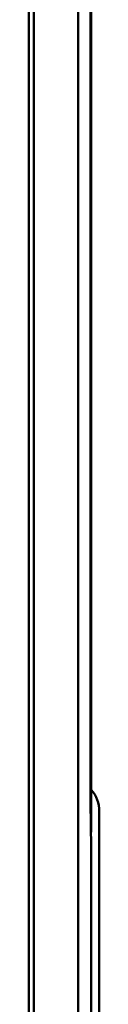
# Model space of a CAD drawing. Header units: inches. Extents: x 1.3 to 23.8, y 0.4 to 18.6.
# Tile 11 of 22: x 11.183 to 11.2669, y 8.2872 to 9.4572. Entities that reach past the tile are written whole.
import ezdxf

# ---------------------------------------------------------------- set-up
doc = ezdxf.new("R2010")
doc.units = ezdxf.units.IN
doc.header["$LTSCALE"] = 0.8
doc.header["$MEASUREMENT"] = 0
doc.layers.add('Visible (ANSI)', color=7, linetype='Continuous', lineweight=50)

msp = doc.modelspace()

# ---------------------------------------------------------------- linework, layer by layer
at = {"layer": 'Visible (ANSI)'}
for p, q in [((11.2416, 11.0508), (11.2416, 7.6824)), ((11.1889, 8.1881), (11.1889, 10.5451)), ((11.183, 10.3276), (11.183, 8.2679)), ((11.2574, 8.4916), (11.2574, 10.2416)), ((11.2565, 8.5404), (11.2565, 10.1928)), ((11.2565, 10.1907), (11.2565, 8.5425)), ((11.257, 8.492), (11.2565, 8.5425)), ((11.2565, 8.5425), (11.2565, 8.5425)), ((11.2569, 8.4871), (11.2565, 8.5404)), ((11.2669, 8.5166), (11.2669, 7.6166)), ((11.2569, 8.492), (11.257, 8.492)), ((11.2569, 8.4916), (11.2574, 8.4916)), ((11.2574, 8.4866), (11.2569, 8.4871)), ((11.2574, 8.4916), (11.257, 8.492)), ((11.2574, 7.6666), (11.2574, 8.4866))]:
    msp.add_line(p, q, dxfattribs=at)
msp.add_arc((11.2274, 8.5166), 0.0395, 0, 40.5804, dxfattribs=at)

doc.saveas('drawing.dxf')
